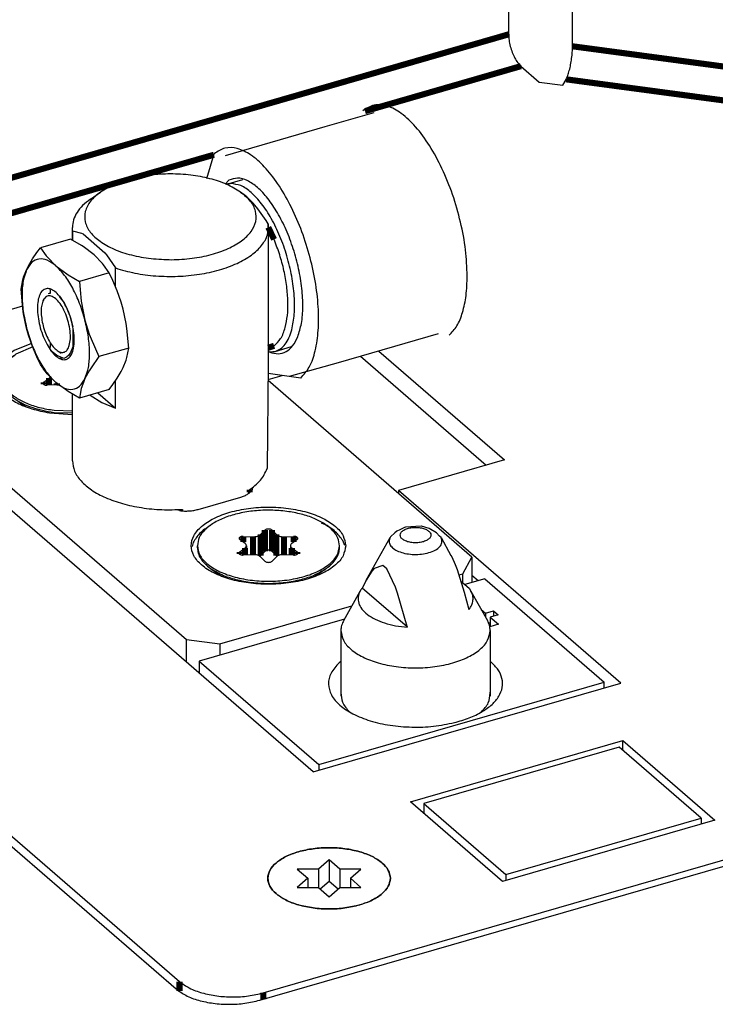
# Model space of a CAD drawing. Header units: inches. Extents: x -28 to 813, y -36 to 558.
# Tile 25 of 93: x 308 to 336, y 273 to 313. Entities that reach past the tile are written whole.
import ezdxf

# ---------------------------------------------------------------- set-up
doc = ezdxf.new("R2010")
doc.units = ezdxf.units.IN

# ---------------------------------------------------------------- blocks, each defined once
blk = doc.blocks.new('0515-1946_6', base_point=(306.795, 297.13))
at = {"color": 7, "linetype": 'Continuous'}
for p, q in [((308.079, 299.825), (307.394, 299.525)), ((306.795, 298.555), (306.795, 298.642)), ((308.573, 298.859), (308.523, 298.896)), ((308.785, 298.6), (308.741, 298.552)), ((308.788, 298.61), (308.785, 298.6)), ((308.796, 298.601), (308.796, 298.266)), ((308.523, 298.388), (308.741, 298.552)), ((309.062, 298.274), (308.669, 298.262)), ((309.062, 298.274), (309.16, 298.269)), ((307.327, 297.718), (307.779, 297.399)), ((308.945, 297.241), (309.695, 297.217)), ((308.945, 297.155), (309.695, 297.13))]:
    blk.add_line(p, q, dxfattribs=at)
at = {"color": 3, "linetype": 'Continuous', "const_width": 0.25}
for points in [[(308.741, 298.552), (308.741, 298.264)], [(308.523, 298.388), (308.523, 298.299)], [(309.062, 298.342), (309.062, 298.274)]]:
    blk.add_lwpolyline(points, dxfattribs=at)
at = {"color": 7, "linetype": 'Continuous'}
for points, knots in [([(307.394, 299.525), (307.306, 299.462), (307.139, 299.343), (306.947, 299.123), (306.82, 298.888), (306.803, 298.722), (306.795, 298.642)], [0, 0, 0, 0, 0.325027, 0.612813, 0.869937, 1.10929, 1.10929, 1.10929, 1.10929]), ([(306.795, 298.642), (306.81, 298.534), (306.841, 298.306), (307.071, 298.001), (307.405, 297.734), (307.845, 297.512), (308.367, 297.337), (308.747, 297.274), (308.945, 297.241)], [0, 0, 0, 0, 0.321277, 0.682624, 1.107066, 1.599677, 2.153215, 2.752731, 2.752731, 2.752731, 2.752731]), ([(308.501, 298.962), (308.498, 298.95), (308.491, 298.924), (308.512, 298.906), (308.523, 298.896)], [0, 0, 0, 0, 0.03441334, 0.0750327, 0.0750327, 0.0750327, 0.0750327]), ([(306.795, 298.555), (306.802, 298.48), (306.816, 298.325), (306.929, 298.103), (307.099, 297.894), (307.248, 297.779), (307.327, 297.718)], [0, 0, 0, 0, 0.224857, 0.464606, 0.730439, 1.028576, 1.028576, 1.028576, 1.028576]), ([(308.523, 298.388), (308.513, 298.38), (308.496, 298.364), (308.494, 298.327), (308.519, 298.297), (308.559, 298.276), (308.611, 298.263), (308.649, 298.262), (308.669, 298.262)], [0, 0, 0, 0, 0.0362039, 0.0662067, 0.1007613, 0.1459073, 0.2005883, 0.2601731, 0.2601731, 0.2601731, 0.2601731]), ([(307.327, 297.718), (307.434, 297.651), (307.658, 297.509), (308.046, 297.355), (308.479, 297.229), (308.786, 297.18), (308.945, 297.155)], [0, 0, 0, 0, 0.376751, 0.794563, 1.247527, 1.727236, 1.727236, 1.727236, 1.727236])]:
    blk.add_open_spline(points, degree=3, knots=knots, dxfattribs=at)
blk = doc.blocks.new('0515-1946_5', base_point=(314.795, 290.177))
at = {"color": 7, "linetype": 'Continuous'}
for p, q in [((317.375, 292.172), (317.549, 292.349)), ((317.841, 292.349), (318.016, 292.172)), ((316.741, 291.804), (316.523, 291.968)), ((316.669, 292.094), (317.062, 292.082)), ((318.328, 292.082), (318.722, 292.094)), ((318.867, 291.968), (318.649, 291.804)), ((314.795, 291.627), (314.795, 291.714)), ((316.523, 291.46), (316.741, 291.624)), ((316.796, 291.714), (316.796, 291.337)), ((317.549, 291.483), (317.375, 291.306)), ((318.016, 291.306), (317.841, 291.483)), ((318.594, 291.714), (318.594, 291.337)), ((318.649, 291.624), (318.867, 291.46)), ((320.595, 291.627), (320.595, 291.714)), ((317.062, 291.346), (316.669, 291.333)), ((317.549, 291.079), (317.375, 291.256)), ((318.016, 291.256), (317.841, 291.079)), ((318.026, 291.297), (318.016, 291.306)), ((318.05, 291.283), (318.026, 291.297)), ((318.722, 291.333), (318.328, 291.346)), ((315.327, 290.79), (315.779, 290.471)), ((320.063, 290.79), (319.617, 290.475))]:
    blk.add_line(p, q, dxfattribs=at)
at = {"color": 3, "linetype": 'Continuous', "const_width": 0.25}
for points in [[(316.669, 292.094), (316.669, 291.859)], [(317.062, 292.082), (317.062, 291.346)], [(317.375, 292.172), (317.375, 291.306)], [(317.549, 292.349), (317.549, 291.483)], [(317.841, 292.349), (317.841, 291.483)], [(318.016, 292.172), (318.016, 291.306)], [(318.328, 292.082), (318.328, 291.346)], [(318.722, 292.094), (318.722, 291.859)], [(316.741, 291.624), (316.741, 291.336)], [(318.649, 291.624), (318.649, 291.336)], [(316.523, 291.46), (316.523, 291.371)], [(318.867, 291.46), (318.867, 291.371)]]:
    blk.add_lwpolyline(points, dxfattribs=at)
at = {"color": 7, "linetype": 'Continuous'}
for points, knots in [([(318.446, 293.114), (318.227, 293.136), (317.789, 293.179), (317.135, 293.148), (316.51, 293.051), (315.945, 292.885), (315.465, 292.661), (315.1, 292.386), (314.847, 292.069), (314.812, 291.827), (314.795, 291.714)], [0, 0, 0, 0, 0.657491, 1.318693, 1.957873, 2.551414, 3.080573, 3.535123, 3.918852, 4.256716, 4.256716, 4.256716, 4.256716]), ([(320.595, 291.714), (320.58, 291.821), (320.549, 292.05), (320.319, 292.355), (319.986, 292.622), (319.545, 292.844), (319.023, 293.018), (318.643, 293.082), (318.446, 293.114)], [0, 0, 0, 0, 0.321278, 0.682626, 1.107068, 1.599681, 2.15322, 2.752738, 2.752738, 2.752738, 2.752738]), ([(317.062, 292.082), (317.094, 292.082), (317.156, 292.082), (317.243, 292.1), (317.318, 292.127), (317.357, 292.158), (317.375, 292.172)], [0, 0, 0, 0, 0.0950242, 0.1853307, 0.265626, 0.3325534, 0.3325534, 0.3325534, 0.3325534]), ([(317.841, 292.349), (317.829, 292.357), (317.803, 292.377), (317.752, 292.39), (317.695, 292.396), (317.638, 292.39), (317.587, 292.377), (317.561, 292.357), (317.549, 292.349)], [0, 0, 0, 0, 0.043236, 0.0965299, 0.1556757, 0.2148215, 0.2681154, 0.3113514, 0.3113514, 0.3113514, 0.3113514]), ([(318.016, 292.172), (318.033, 292.158), (318.072, 292.127), (318.147, 292.1), (318.234, 292.082), (318.296, 292.082), (318.328, 292.082)], [0, 0, 0, 0, 0.0669274, 0.1472227, 0.2375292, 0.3325534, 0.3325534, 0.3325534, 0.3325534]), ([(316.669, 292.094), (316.649, 292.094), (316.611, 292.093), (316.559, 292.079), (316.519, 292.058), (316.494, 292.029), (316.496, 291.991), (316.513, 291.976), (316.523, 291.968)], [0, 0, 0, 0, 0.0595848, 0.1142657, 0.1594118, 0.1939664, 0.2239692, 0.2601731, 0.2601731, 0.2601731, 0.2601731]), ([(316.796, 291.714), (316.793, 291.73), (316.786, 291.767), (316.757, 291.791), (316.741, 291.804)], [0, 0, 0, 0, 0.0491434, 0.108379, 0.108379, 0.108379, 0.108379]), ([(318.649, 291.804), (318.633, 291.791), (318.604, 291.767), (318.597, 291.73), (318.594, 291.714)], [0, 0, 0, 0, 0.0592351, 0.1083782, 0.1083782, 0.1083782, 0.1083782]), ([(318.867, 291.968), (318.877, 291.976), (318.894, 291.991), (318.896, 292.029), (318.872, 292.058), (318.832, 292.079), (318.78, 292.093), (318.742, 292.094), (318.722, 292.094)], [0, 0, 0, 0, 0.0362039, 0.0662067, 0.1007613, 0.1459073, 0.2005883, 0.2601731, 0.2601731, 0.2601731, 0.2601731]), ([(314.795, 291.714), (314.817, 291.584), (314.865, 291.302), (315.198, 290.949), (315.662, 290.656), (316.264, 290.434), (316.955, 290.295), (317.695, 290.248), (318.435, 290.295), (319.127, 290.434), (319.728, 290.656), (320.193, 290.949), (320.525, 291.302), (320.573, 291.584), (320.595, 291.714)], [0, 0, 0, 0, 0.388079, 0.842205, 1.392277, 2.035573, 2.74984, 3.502038, 4.254237, 4.968505, 5.611801, 6.161873, 6.616, 7.004078, 7.004078, 7.004078, 7.004078]), ([(314.795, 291.627), (314.802, 291.552), (314.816, 291.397), (314.929, 291.175), (315.099, 290.966), (315.248, 290.851), (315.327, 290.79)], [0, 0, 0, 0, 0.224857, 0.464607, 0.730442, 1.02858, 1.02858, 1.02858, 1.02858]), ([(316.523, 291.46), (316.513, 291.451), (316.496, 291.436), (316.494, 291.399), (316.519, 291.369), (316.559, 291.348), (316.611, 291.334), (316.649, 291.334), (316.669, 291.333)], [0, 0, 0, 0, 0.0362039, 0.0662067, 0.1007613, 0.1459073, 0.2005883, 0.2601731, 0.2601731, 0.2601731, 0.2601731]), ([(316.741, 291.624), (316.757, 291.637), (316.786, 291.661), (316.793, 291.697), (316.796, 291.714)], [0, 0, 0, 0, 0.0592331, 0.1083747, 0.1083747, 0.1083747, 0.1083747]), ([(317.841, 291.483), (317.829, 291.491), (317.803, 291.511), (317.752, 291.524), (317.695, 291.53), (317.638, 291.524), (317.587, 291.511), (317.561, 291.491), (317.549, 291.483)], [0, 0, 0, 0, 0.043236, 0.0965299, 0.1556757, 0.2148215, 0.2681154, 0.3113514, 0.3113514, 0.3113514, 0.3113514]), ([(318.594, 291.714), (318.597, 291.697), (318.604, 291.661), (318.633, 291.637), (318.649, 291.624)], [0, 0, 0, 0, 0.0491419, 0.1083755, 0.1083755, 0.1083755, 0.1083755]), ([(318.722, 291.333), (318.742, 291.334), (318.78, 291.334), (318.832, 291.348), (318.872, 291.369), (318.896, 291.399), (318.894, 291.436), (318.877, 291.451), (318.867, 291.46)], [0, 0, 0, 0, 0.0595848, 0.1142657, 0.1594118, 0.1939664, 0.2239692, 0.2601731, 0.2601731, 0.2601731, 0.2601731]), ([(320.063, 290.79), (320.142, 290.851), (320.291, 290.966), (320.461, 291.175), (320.574, 291.397), (320.588, 291.552), (320.595, 291.627)], [0, 0, 0, 0, 0.29814, 0.563976, 0.803727, 1.028586, 1.028586, 1.028586, 1.028586]), ([(317.375, 291.256), (317.357, 291.27), (317.318, 291.301), (317.243, 291.327), (317.156, 291.345), (317.094, 291.346), (317.062, 291.346)], [0, 0, 0, 0, 0.0669274, 0.1472227, 0.2375291, 0.3325532, 0.3325532, 0.3325532, 0.3325532]), ([(317.341, 291.279), (317.347, 291.283), (317.359, 291.291), (317.37, 291.301), (317.375, 291.306)], [0, 0, 0, 0, 0.02228037, 0.04302654, 0.04302654, 0.04302654, 0.04302654]), ([(317.549, 291.079), (317.561, 291.07), (317.587, 291.051), (317.638, 291.037), (317.695, 291.032), (317.752, 291.037), (317.803, 291.051), (317.829, 291.07), (317.841, 291.079)], [0, 0, 0, 0, 0.043236, 0.0965299, 0.1556757, 0.2148215, 0.2681154, 0.3113514, 0.3113514, 0.3113514, 0.3113514]), ([(318.328, 291.346), (318.296, 291.346), (318.234, 291.345), (318.147, 291.327), (318.072, 291.301), (318.033, 291.27), (318.016, 291.256)], [0, 0, 0, 0, 0.0950242, 0.1853307, 0.265626, 0.3325534, 0.3325534, 0.3325534, 0.3325534]), ([(315.327, 290.79), (315.479, 290.699), (315.803, 290.503), (316.377, 290.323), (317.017, 290.203), (317.695, 290.164), (318.373, 290.203), (319.013, 290.323), (319.587, 290.503), (319.911, 290.699), (320.063, 290.79)], [0, 0, 0, 0, 0.529469, 1.132992, 1.791326, 2.478597, 3.165869, 3.824203, 4.427726, 4.957196, 4.957196, 4.957196, 4.957196])]:
    blk.add_open_spline(points, degree=3, knots=knots, dxfattribs=at)
blk = doc.blocks.new('N2360-21269_3', base_point=(301.396, 286.956))
at = {"color": 7, "linetype": 'Continuous'}
for p, q in [((307.665, 301.491), (301.762, 299.787)), ((301.762, 299.787), (301.396, 299.104)), ((308.028, 299.968), (307.32, 299.676)), ((307.34, 299.47), (307.32, 299.46)), ((301.396, 299.104), (314.346, 287.889)), ((301.396, 299.104), (301.396, 298.171)), ((306.621, 298.77), (306.577, 298.608)), ((325.994, 291.252), (317.678, 298.453)), ((308.755, 297.139), (309.695, 297.074)), ((317.04, 294.101), (317.027, 293.999)), ((314.829, 293.196), (316.561, 293.696)), ((314.07, 293.146), (313.924, 293.182)), ((319.953, 292.596), (319.863, 292.635)), ((315.34, 292.542), (315.32, 292.532)), ((314.621, 291.842), (314.577, 291.68)), ((320.807, 291.718), (320.726, 291.926)), ((325.628, 290.569), (325.994, 291.252)), ((325.994, 291.252), (325.994, 290.212)), ((325.459, 290.52), (325.628, 290.569)), ((325.628, 290.194), (325.628, 290.569)), ((315.712, 287.706), (321.099, 289.261)), ((314.346, 286.956), (314.346, 287.889)), ((314.346, 287.889), (315.712, 287.706)), ((315.712, 287.706), (315.712, 287.244))]:
    blk.add_line(p, q, dxfattribs=at)
at = {"color": 3, "linetype": 'Continuous', "const_width": 0.25}
blk.add_lwpolyline([(316.927, 293.898), (316.927, 294.007)], dxfattribs=at)
at = {"color": 7, "linetype": 'Continuous'}
for points, knots in [([(307.32, 299.676), (307.167, 299.578), (306.888, 299.396), (306.601, 299.018), (306.51, 298.594), (306.649, 298.177), (306.976, 297.815), (307.456, 297.513), (308.063, 297.273), (308.516, 297.185), (308.755, 297.139)], [0, 0, 0, 0, 0.542068, 0.993457, 1.388471, 1.791206, 2.261041, 2.824573, 3.479805, 4.207189, 4.207189, 4.207189, 4.207189]), ([(307.32, 299.46), (307.164, 299.363), (306.878, 299.185), (306.702, 298.9), (306.621, 298.77)], [0, 0, 0, 0, 0.5420701, 0.99346, 0.99346, 0.99346, 0.99346]), ([(316.561, 293.696), (316.615, 293.713), (316.717, 293.746), (316.851, 293.818), (316.959, 293.899), (317.006, 293.968), (317.027, 293.999)], [0, 0, 0, 0, 0.1692657, 0.3211737, 0.4540068, 0.5688269, 0.5688269, 0.5688269, 0.5688269]), ([(314.07, 293.146), (314.135, 293.139), (314.264, 293.126), (314.459, 293.13), (314.648, 293.151), (314.77, 293.181), (314.829, 293.196)], [0, 0, 0, 0, 0.1940739, 0.3900297, 0.5822361, 0.7653216, 0.7653216, 0.7653216, 0.7653216]), ([(320.845, 291.714), (320.821, 291.855), (320.769, 292.161), (320.408, 292.545), (319.903, 292.862), (319.25, 293.103), (318.499, 293.255), (317.695, 293.306), (316.891, 293.255), (316.14, 293.103), (315.489, 292.862), (314.978, 292.545), (314.634, 292.161), (314.504, 291.714), (314.634, 291.266), (314.978, 290.883), (315.489, 290.565), (316.14, 290.324), (316.891, 290.173), (317.695, 290.121), (318.499, 290.173), (319.25, 290.324), (319.903, 290.565), (320.408, 290.883), (320.769, 291.266), (320.821, 291.573), (320.845, 291.714)], [0, 0, 0, 0, 0.421534, 0.91481, 1.512301, 2.211054, 2.986897, 3.803941, 4.620985, 5.396828, 6.095581, 6.693073, 7.186348, 7.607882, 8.029416, 8.522692, 9.120183, 9.818936, 10.594779, 11.411823, 12.228867, 13.00471, 13.703463, 14.300955, 14.79423, 15.215764, 15.215764, 15.215764, 15.215764]), ([(320.726, 291.926), (320.632, 292.053), (320.424, 292.333), (320.119, 292.503), (319.953, 292.596)], [0, 0, 0, 0, 0.469835, 1.033368, 1.033368, 1.033368, 1.033368]), ([(315.32, 292.532), (315.164, 292.435), (314.878, 292.257), (314.702, 291.971), (314.621, 291.842)], [0, 0, 0, 0, 0.5420691, 0.9934583, 0.9934583, 0.9934583, 0.9934583])]:
    blk.add_open_spline(points, degree=3, knots=knots, dxfattribs=at)
blk = doc.blocks.new('0515-2028_9', base_point=(317.669, 276.888))
at = {"color": 7, "linetype": 'Continuous'}
for p, q in [((319.736, 278.513), (318.87, 278.513)), ((318.87, 278.513), (319.303, 278.138)), ((320.169, 278.888), (319.736, 278.513)), ((319.736, 278.513), (319.736, 277.763)), ((320.169, 278.888), (320.169, 278.022)), ((320.602, 278.513), (320.169, 278.888)), ((321.468, 278.513), (320.602, 278.513)), ((320.602, 278.513), (320.602, 277.763)), ((321.035, 278.138), (321.468, 278.513)), ((319.303, 278.138), (318.87, 277.763)), ((319.303, 278.138), (319.303, 277.763)), ((321.035, 278.138), (321.035, 277.763)), ((321.468, 277.763), (321.035, 278.138)), ((318.87, 277.763), (319.736, 277.763)), ((319.736, 277.763), (320.169, 277.388)), ((319.803, 277.705), (320.169, 278.022)), ((320.169, 278.022), (320.535, 277.705)), ((320.169, 277.388), (320.602, 277.763)), ((320.602, 277.763), (321.468, 277.763))]:
    blk.add_line(p, q, dxfattribs=at)
for points, knots in [([(322.669, 278.138), (322.65, 278.251), (322.608, 278.494), (322.322, 278.798), (321.921, 279.05), (321.403, 279.241), (320.807, 279.361), (320.169, 279.402), (319.531, 279.361), (318.935, 279.241), (318.417, 279.05), (318.016, 278.798), (317.729, 278.494), (317.688, 278.251), (317.669, 278.138)], [0, 0, 0, 0, 0.334551, 0.726038, 1.200238, 1.754803, 2.37055, 3.018997, 3.667445, 4.283193, 4.837759, 5.311959, 5.703448, 6.037999, 6.037999, 6.037999, 6.037999]), ([(317.669, 278.138), (317.687, 278.026), (317.728, 277.781), (317.907, 277.607), (318.004, 277.513)], [0, 0, 0, 0, 0.334564, 0.7260711, 0.7260711, 0.7260711, 0.7260711]), ([(321.419, 277.056), (321.595, 277.115), (321.922, 277.224), (322.322, 277.48), (322.608, 277.783), (322.65, 278.026), (322.669, 278.138)], [0, 0, 0, 0, 0.554552, 1.02874, 1.42022, 1.754765, 1.754765, 1.754765, 1.754765]), ([(318.004, 277.513), (318.133, 277.421), (318.413, 277.221), (318.936, 277.038), (319.53, 276.915), (320.169, 276.876), (320.808, 276.911), (321.219, 277.008), (321.419, 277.056)], [0, 0, 0, 0, 0.474205, 1.028776, 1.644527, 2.292976, 2.941423, 3.557168, 3.557168, 3.557168, 3.557168])]:
    blk.add_open_spline(points, degree=3, knots=knots, dxfattribs=at)
blk = doc.blocks.new('CF_3FBR_Shield__110', base_point=(315.972, 299.62))
at = {"color": 7, "linetype": 'Continuous'}
for p, q in [((316.001, 306.467), (316.651, 306.654)), ((316.001, 306.467), (315.972, 306.449)), ((317.971, 299.645), (318.639, 299.838)), ((317.685, 299.635), (317.773, 299.62)), ((317.773, 299.62), (317.869, 299.646)), ((317.869, 299.646), (317.971, 299.645))]:
    blk.add_line(p, q, dxfattribs=at)
at = {"color": 3, "linetype": 'Continuous', "const_width": 0.25}
for points in [[(317.685, 304.708), (317.924, 304.216)], [(317.924, 299.873), (317.685, 299.794)]]:
    blk.add_lwpolyline(points, dxfattribs=at)
at = {"color": 7, "linetype": 'Continuous'}
blk.add_open_spline([(316.161, 306.493), (316.134, 306.491), (316.08, 306.487), (316.027, 306.474), (316.001, 306.467)], degree=3, knots=[0, 0, 0, 0, 0.0815135, 0.1620812, 0.1620812, 0.1620812, 0.1620812], dxfattribs=at)
at = {"color": 3, "linetype": 'Continuous'}
for points, knots in [([(318.646, 300.529), (318.687, 300.738), (318.776, 301.191), (318.76, 301.927), (318.659, 302.724), (318.461, 303.541), (318.182, 304.331), (317.838, 305.048), (317.447, 305.658), (317.03, 306.115), (316.605, 306.434), (316.298, 306.475), (316.161, 306.493)], [0, 0, 0, 0, 0.63919, 1.380343, 2.195107, 3.047113, 3.896415, 4.703319, 5.432249, 6.056335, 6.564297, 6.973051, 6.973051, 6.973051, 6.973051]), ([(318.379, 300.621), (318.413, 300.783), (318.485, 301.13), (318.495, 301.693), (318.448, 302.305), (318.334, 302.946), (318.164, 303.591), (318.004, 304.008), (317.924, 304.216)], [0, 0, 0, 0, 0.495635, 1.060594, 1.680856, 2.337972, 3.010933, 3.677697, 3.677697, 3.677697, 3.677697]), ([(317.924, 299.873), (318.021, 299.964), (318.242, 300.17), (318.33, 300.46), (318.379, 300.621)], [0, 0, 0, 0, 0.3959012, 0.8897175, 0.8897175, 0.8897175, 0.8897175]), ([(317.971, 299.645), (318.046, 299.676), (318.203, 299.741), (318.391, 299.943), (318.546, 300.208), (318.611, 300.417), (318.646, 300.529)], [0, 0, 0, 0, 0.241219, 0.505363, 0.808407, 1.158084, 1.158084, 1.158084, 1.158084])]:
    blk.add_open_spline(points, degree=3, knots=knots, dxfattribs=at)
blk = doc.blocks.new('CF_3FBR_Nut__111', base_point=(307.603, 297.737))
at = {"color": 7, "linetype": 'Continuous'}
for p, q in [((309.612, 304.226), (308.397, 303.875)), ((310.067, 303.962), (309.612, 304.226)), ((308.248, 303.674), (308.397, 303.875)), ((308.397, 303.875), (308.626, 303.546)), ((310.132, 303.92), (310.067, 303.962)), ((310.577, 303.588), (310.132, 303.92)), ((307.908, 303.137), (308.073, 303.416)), ((308.073, 303.416), (308.248, 303.674)), ((308.626, 303.546), (308.666, 303.497)), ((308.666, 303.497), (309.019, 303.138)), ((310.93, 303.229), (310.577, 303.588)), ((307.828, 302.978), (307.908, 303.137)), ((309.019, 303.138), (309.464, 302.806)), ((310.97, 303.18), (310.93, 303.229)), ((311.199, 302.851), (310.97, 303.18)), ((307.675, 302.566), (307.706, 302.67)), ((307.706, 302.67), (307.828, 302.978)), ((309.464, 302.806), (309.529, 302.764)), ((309.529, 302.764), (309.984, 302.5)), ((311.199, 302.851), (309.984, 302.5)), ((311.348, 302.538), (311.199, 302.851)), ((307.603, 302.181), (307.675, 302.566)), ((309.984, 302.5), (310.007, 302.15)), ((311.523, 302.122), (311.348, 302.538)), ((307.675, 301.379), (307.603, 302.181)), ((308.726, 302.01), (308.759, 302.021)), ((308.759, 302.021), (308.797, 302.027)), ((308.795, 302.111), (308.791, 302.191)), ((308.797, 302.027), (308.795, 302.111)), ((309.165, 301.904), (309.24, 301.801)), ((309.24, 301.801), (309.256, 301.776)), ((310.007, 302.15), (310.056, 301.699)), ((311.688, 301.649), (311.523, 302.122)), ((309.256, 301.776), (309.368, 301.594)), ((309.368, 301.594), (309.457, 301.421)), ((309.457, 301.421), (309.469, 301.396)), ((309.469, 301.396), (309.537, 301.239)), ((310.056, 301.699), (310.142, 301.204)), ((311.768, 301.366), (311.688, 301.649)), ((307.706, 301.176), (307.675, 301.379)), ((307.828, 300.597), (307.706, 301.176)), ((309.537, 301.239), (309.619, 301.008)), ((309.619, 301.008), (309.709, 300.643)), ((310.142, 301.204), (310.209, 300.916)), ((311.89, 300.786), (311.768, 301.366)), ((307.908, 300.312), (307.828, 300.597)), ((309.718, 300.594), (309.719, 300.584)), ((310.209, 300.916), (310.383, 300.352)), ((311.921, 300.582), (311.89, 300.786)), ((308.073, 299.84), (307.908, 300.312)), ((309.719, 300.584), (309.709, 299.828)), ((310.383, 300.352), (310.455, 300.16)), ((311.993, 299.782), (311.921, 300.582)), ((308.248, 299.425), (308.073, 299.84)), ((308.791, 299.715), (308.795, 299.891)), ((308.795, 299.891), (308.796, 299.992)), ((309.709, 299.828), (309.619, 299.593)), ((310.455, 300.16), (310.778, 299.431)), ((308.397, 299.112), (308.248, 299.425)), ((308.791, 299.715), (308.807, 299.699)), ((308.807, 299.699), (309.046, 299.505)), ((309.046, 299.505), (309.09, 299.478)), ((309.09, 299.478), (309.109, 299.467)), ((309.109, 299.467), (309.304, 299.382)), ((309.457, 299.414), (309.368, 299.371)), ((309.469, 299.422), (309.457, 299.414)), ((309.537, 299.481), (309.469, 299.422)), ((309.619, 299.593), (309.537, 299.481)), ((310.778, 299.431), (310.455, 298.973)), ((311.993, 299.782), (310.778, 299.431)), ((311.89, 299.292), (311.921, 299.395)), ((311.921, 299.395), (311.993, 299.782)), ((308.626, 298.783), (308.397, 299.112)), ((309.24, 299.35), (309.165, 299.355)), ((309.256, 299.35), (309.24, 299.35)), ((309.368, 299.371), (309.256, 299.35)), ((309.304, 299.382), (309.358, 299.369)), ((311.688, 298.824), (311.768, 298.984)), ((311.768, 298.984), (311.89, 299.292)), ((308.666, 298.734), (308.626, 298.783)), ((309.019, 298.375), (308.666, 298.734)), ((310.383, 298.857), (310.209, 298.534)), ((310.455, 298.973), (310.383, 298.857)), ((311.523, 298.546), (311.688, 298.824)), ((309.464, 298.043), (309.019, 298.375)), ((310.142, 298.379), (310.057, 298.123)), ((310.209, 298.534), (310.142, 298.379)), ((311.199, 298.087), (311.348, 298.289)), ((311.348, 298.289), (311.523, 298.546)), ((309.529, 298.001), (309.464, 298.043)), ((309.984, 297.737), (309.529, 298.001)), ((311.199, 298.087), (309.984, 297.737)), ((310.007, 297.901), (309.984, 297.737)), ((310.057, 298.123), (310.007, 297.901))]:
    blk.add_line(p, q, dxfattribs=at)
for points, knots in [([(309.019, 303.138), (308.906, 303.224), (308.704, 303.38), (308.335, 303.451), (308.004, 303.293), (307.89, 303.089), (307.828, 302.978)], [0, 0, 0, 0, 0.422135, 0.7574, 1.071217, 1.445603, 1.445603, 1.445603, 1.445603]), ([(310.209, 300.916), (310.142, 301.145), (310.011, 301.595), (309.727, 302.208), (309.412, 302.738), (309.142, 303.012), (309.019, 303.138)], [0, 0, 0, 0, 0.716605, 1.403511, 2.024574, 2.552058, 2.552058, 2.552058, 2.552058]), ([(307.828, 302.978), (307.775, 302.828), (307.659, 302.495), (307.632, 301.919), (307.675, 301.272), (307.776, 300.827), (307.828, 300.597)], [0, 0, 0, 0, 0.475694, 1.053417, 1.712057, 2.418881, 2.418881, 2.418881, 2.418881]), ([(308.791, 302.191), (308.733, 302.202), (308.619, 302.223), (308.453, 302.122), (308.345, 301.941), (308.281, 301.694), (308.261, 301.392), (308.287, 301.051), (308.356, 300.692), (308.467, 300.337), (308.606, 300.006), (308.732, 299.809), (308.791, 299.715)], [0, 0, 0, 0, 0.171727, 0.338753, 0.540026, 0.793361, 1.098304, 1.444349, 1.81552, 2.193077, 2.557631, 2.891137, 2.891137, 2.891137, 2.891137]), ([(309.165, 301.904), (309.106, 301.971), (309.001, 302.092), (308.856, 302.161), (308.791, 302.191)], [0, 0, 0, 0, 0.2643584, 0.4757577, 0.4757577, 0.4757577, 0.4757577]), ([(309.165, 299.355), (309.229, 299.329), (309.349, 299.28), (309.55, 299.352), (309.679, 299.537), (309.755, 299.797), (309.778, 300.123), (309.747, 300.494), (309.666, 300.885), (309.537, 301.265), (309.377, 301.613), (309.233, 301.811), (309.165, 301.904)], [0, 0, 0, 0, 0.20095, 0.379121, 0.587279, 0.855089, 1.184559, 1.562658, 1.968619, 2.378065, 2.766196, 3.110894, 3.110894, 3.110894, 3.110894]), ([(307.828, 300.597), (307.895, 300.367), (308.026, 299.917), (308.311, 299.304), (308.626, 298.774), (308.895, 298.5), (309.019, 298.375)], [0, 0, 0, 0, 0.716605, 1.403511, 2.024574, 2.552058, 2.552058, 2.552058, 2.552058]), ([(310.209, 298.534), (310.262, 298.684), (310.378, 299.017), (310.405, 299.593), (310.362, 300.241), (310.261, 300.685), (310.209, 300.916)], [0, 0, 0, 0, 0.475694, 1.053417, 1.712057, 2.418881, 2.418881, 2.418881, 2.418881]), ([(308.791, 299.715), (308.849, 299.637), (308.954, 299.496), (309.099, 299.399), (309.165, 299.355)], [0, 0, 0, 0, 0.2874758, 0.5219415, 0.5219415, 0.5219415, 0.5219415]), ([(309.019, 298.375), (309.131, 298.288), (309.333, 298.133), (309.703, 298.061), (310.033, 298.219), (310.147, 298.423), (310.209, 298.534)], [0, 0, 0, 0, 0.422135, 0.7574, 1.071217, 1.445603, 1.445603, 1.445603, 1.445603])]:
    blk.add_open_spline(points, degree=3, knots=knots, dxfattribs=at)
blk = doc.blocks.new('CF_3FBR_Iner_ring__112', base_point=(308.417, 299.566))
at = {"color": 7, "linetype": 'Continuous'}
for p, q in [((308.53, 301.792), (308.49, 301.693)), ((309.07, 299.682), (309.232, 299.566))]:
    blk.add_line(p, q, dxfattribs=at)
for points, knots in [([(309.57, 299.883), (309.588, 299.972), (309.627, 300.167), (309.607, 300.487), (309.543, 300.828), (309.432, 301.165), (309.286, 301.465), (309.118, 301.704), (308.941, 301.864), (308.751, 301.934), (308.572, 301.86), (308.519, 301.752), (308.49, 301.693)], [0, 0, 0, 0, 0.271367, 0.595444, 0.951424, 1.313205, 1.653815, 1.949589, 2.185377, 2.363918, 2.521699, 2.714498, 2.714498, 2.714498, 2.714498]), ([(308.49, 301.693), (308.469, 301.623), (308.422, 301.468), (308.418, 301.205), (308.447, 300.914), (308.516, 300.611), (308.619, 300.318), (308.749, 300.056), (308.893, 299.836), (309.015, 299.73), (309.07, 299.682)], [0, 0, 0, 0, 0.218912, 0.482829, 0.78069, 1.096606, 1.412522, 1.710383, 1.974299, 2.193211, 2.193211, 2.193211, 2.193211]), ([(309.07, 299.682), (309.121, 299.65), (309.213, 299.594), (309.38, 299.602), (309.509, 299.715), (309.548, 299.823), (309.57, 299.883)], [0, 0, 0, 0, 0.1750462, 0.3181324, 0.4682106, 0.6584617, 0.6584617, 0.6584617, 0.6584617])]:
    blk.add_open_spline(points, degree=3, knots=knots, dxfattribs=at)
blk = doc.blocks.new('CF_3FBR_Outer_ring__113', base_point=(315.179, 298.55))
at = {"color": 7, "linetype": 'Continuous'}
for p, q in [((320.013, 308.828), (322.013, 309.393)), ((315.935, 307.645), (320.013, 308.828)), ((315.179, 306.707), (315.482, 307.713)), ((315.922, 306.473), (316.078, 306.628)), ((324.619, 300.367), (320.541, 299.184)), ((317.745, 299.613), (317.72, 299.629)), ((320.541, 299.184), (318.541, 298.619)), ((318.541, 298.619), (317.681, 298.747)), ((319.009, 298.55), (318.541, 298.619))]:
    blk.add_line(p, q, dxfattribs=at)
for points, knots in [([(325.802, 302.721), (325.787, 303.078), (325.757, 303.817), (325.545, 304.931), (325.226, 306.042), (324.803, 307.092), (324.302, 308.023), (323.751, 308.788), (323.172, 309.351), (322.593, 309.682), (321.994, 309.754), (321.693, 309.559), (321.545, 309.463)], [0, 0, 0, 0, 1.070266, 2.216739, 3.389233, 4.535243, 5.604626, 6.554609, 7.356207, 8.004681, 8.53829, 9.052901, 9.052901, 9.052901, 9.052901]), ([(319.009, 298.55), (319.136, 298.695), (319.417, 299.019), (319.631, 299.71), (319.749, 300.54), (319.741, 301.501), (319.615, 302.539), (319.374, 303.607), (319.031, 304.652), (318.602, 305.624), (318.108, 306.474), (317.575, 307.164), (317.021, 307.663), (316.469, 307.948), (315.906, 307.992), (315.622, 307.805), (315.482, 307.713)], [0, 0, 0, 0, 0.572701, 1.277308, 2.121896, 3.089161, 4.147116, 5.255247, 6.368859, 7.442816, 8.435235, 9.311616, 10.050376, 10.652123, 11.155526, 11.646687, 11.646687, 11.646687, 11.646687]), ([(318.888, 300.234), (318.945, 300.416), (319.069, 300.814), (319.109, 301.486), (319.07, 302.235), (318.937, 303.03), (318.721, 303.831), (318.432, 304.597), (318.085, 305.29), (317.697, 305.875), (317.286, 306.327), (316.871, 306.62), (316.444, 306.756), (316.196, 306.669), (316.078, 306.628)], [0, 0, 0, 0, 0.570477, 1.244463, 2.003394, 2.819361, 3.659262, 4.487994, 5.271376, 5.97919, 6.58886, 7.090978, 7.49919, 7.863415, 7.863415, 7.863415, 7.863415]), ([(325.071, 300.3), (325.183, 300.423), (325.428, 300.695), (325.638, 301.265), (325.78, 301.951), (325.794, 302.453), (325.802, 302.721)], [0, 0, 0, 0, 0.49514, 1.088893, 1.790797, 2.593424, 2.593424, 2.593424, 2.593424]), ([(317.745, 299.613), (317.862, 299.58), (318.085, 299.517), (318.435, 299.616), (318.716, 299.87), (318.828, 300.106), (318.888, 300.234)], [0, 0, 0, 0, 0.35784, 0.685564, 1.039504, 1.462236, 1.462236, 1.462236, 1.462236])]:
    blk.add_open_spline(points, degree=3, knots=knots, dxfattribs=at)
blk = doc.blocks.new('1410-4853', base_point=(307.603, 297.737))
for name, p in [('CF_3FBR_Outer_ring__113', (315.179, 298.55)), ('CF_3FBR_Shield__110', (315.972, 299.62)), ('CF_3FBR_Nut__111', (307.603, 297.737)), ('CF_3FBR_Iner_ring__112', (308.417, 299.566))]:
    blk.add_blockref(name, p)
blk = doc.blocks.new('N2360-21597', base_point=(320.65, 285.568))
at = {"color": 7, "linetype": 'Continuous'}
for p, q in [((322.851, 292.233), (322.678, 292.079)), ((322.933, 292.31), (322.851, 292.233)), ((323.048, 292.366), (322.933, 292.31)), ((323.244, 292.459), (323.048, 292.366)), ((323.288, 292.468), (323.244, 292.459)), ((323.924, 292.511), (323.288, 292.468)), ((323.94, 292.506), (323.924, 292.511)), ((324.253, 292.419), (323.94, 292.506)), ((324.556, 292.237), (324.253, 292.419)), ((324.674, 292.107), (324.556, 292.237)), ((321.681, 290.302), (322.654, 292.042)), ((322.678, 292.079), (322.654, 292.042)), ((324.736, 292.042), (324.674, 292.107)), ((324.736, 292.042), (325.14, 291.32)), ((325.14, 291.32), (325.174, 291.256)), ((325.174, 291.256), (325.311, 290.948)), ((325.311, 290.948), (325.387, 290.746)), ((321.917, 290.675), (321.681, 290.302)), ((322.003, 290.777), (321.917, 290.675)), ((322.36, 290.902), (322.003, 290.777)), ((322.519, 290.765), (322.36, 290.902)), ((322.876, 290.021), (322.519, 290.765)), ((325.387, 290.746), (325.678, 289.823)), ((321.681, 290.302), (321.526, 290.001)), ((325.536, 290.274), (325.879, 289.977)), ((320.763, 288.66), (321.436, 289.864)), ((321.526, 290.001), (321.518, 289.985)), ((323.361, 288.388), (321.518, 289.985)), ((322.962, 289.77), (322.876, 290.021)), ((323.353, 288.419), (322.962, 289.77)), ((325.678, 289.823), (325.873, 289.113)), ((325.879, 289.977), (325.954, 289.864)), ((325.954, 289.864), (326.628, 288.66)), ((320.65, 288.25), (320.65, 285.57)), ((323.361, 288.388), (323.353, 288.419)), ((326.74, 288.25), (326.74, 285.568))]:
    blk.add_line(p, q, dxfattribs=at)
at = {"color": 3, "linetype": 'Continuous'}
for points, knots in [([(323.067, 292.147), (323.074, 292.113), (323.09, 292.037), (323.194, 291.951), (323.332, 291.884), (323.505, 291.842), (323.695, 291.828), (323.885, 291.842), (324.058, 291.884), (324.198, 291.951), (324.296, 292.037), (324.335, 292.147), (324.296, 292.257), (324.198, 292.343), (324.058, 292.409), (323.885, 292.451), (323.695, 292.466), (323.505, 292.451), (323.332, 292.409), (323.194, 292.343), (323.09, 292.257), (323.074, 292.181), (323.067, 292.147)], [0, 0, 0, 0, 0.101796, 0.226787, 0.38214, 0.562821, 0.757516, 0.952211, 1.132893, 1.288245, 1.413236, 1.515033, 1.616829, 1.74182, 1.897173, 2.077854, 2.272549, 2.467244, 2.647925, 2.803278, 2.928269, 3.030065, 3.030065, 3.030065, 3.030065]), ([(322.654, 292.042), (322.634, 291.992), (322.594, 291.89), (322.658, 291.719), (322.801, 291.581), (323.01, 291.469), (323.27, 291.392), (323.563, 291.354), (323.867, 291.354), (324.066, 291.391), (324.164, 291.41)], [0, 0, 0, 0, 0.158173, 0.318117, 0.510486, 0.746366, 1.021196, 1.321736, 1.630433, 1.928511, 1.928511, 1.928511, 1.928511]), ([(324.164, 291.41), (324.259, 291.437), (324.432, 291.488), (324.64, 291.618), (324.779, 291.784), (324.771, 291.909), (324.767, 291.967)], [0, 0, 0, 0, 0.2934764, 0.5381551, 0.7327634, 0.9015736, 0.9015736, 0.9015736, 0.9015736])]:
    blk.add_open_spline(points, degree=3, knots=knots, dxfattribs=at)
at = {"color": 7, "linetype": 'Continuous'}
for points, knots in [([(324.767, 291.967), (324.763, 291.98), (324.755, 292.006), (324.743, 292.03), (324.736, 292.042)], [0, 0, 0, 0, 0.03983588, 0.08117784, 0.08117784, 0.08117784, 0.08117784]), ([(321.436, 289.864), (321.401, 289.784), (321.332, 289.627), (321.363, 289.357), (321.501, 289.109), (321.737, 288.888), (322.055, 288.698), (322.443, 288.547), (322.886, 288.437), (323.2, 288.404), (323.361, 288.388)], [0, 0, 0, 0, 0.258849, 0.508469, 0.780647, 1.097221, 1.4661, 1.884734, 2.343857, 2.830026, 2.830026, 2.830026, 2.830026]), ([(321.518, 289.985), (321.502, 289.965), (321.473, 289.927), (321.448, 289.885), (321.436, 289.864)], [0, 0, 0, 0, 0.073958, 0.1451851, 0.1451851, 0.1451851, 0.1451851]), ([(325.873, 289.113), (325.914, 289.172), (325.994, 289.285), (326.047, 289.482), (326.038, 289.683), (325.983, 289.803), (325.954, 289.864)], [0, 0, 0, 0, 0.2148185, 0.4113464, 0.602906, 0.8043175, 0.8043175, 0.8043175, 0.8043175]), ([(320.763, 288.66), (320.73, 288.593), (320.666, 288.464), (320.655, 288.32), (320.65, 288.25)], [0, 0, 0, 0, 0.2197891, 0.4285699, 0.4285699, 0.4285699, 0.4285699]), ([(326.74, 288.25), (326.735, 288.32), (326.724, 288.464), (326.66, 288.593), (326.628, 288.66)], [0, 0, 0, 0, 0.2087816, 0.4285714, 0.4285714, 0.4285714, 0.4285714]), ([(320.65, 288.25), (320.673, 288.113), (320.724, 287.817), (321.073, 287.447), (321.561, 287.14), (322.192, 286.906), (322.918, 286.76), (323.695, 286.71), (324.472, 286.76), (325.198, 286.906), (325.829, 287.14), (326.317, 287.447), (326.667, 287.817), (326.717, 288.113), (326.74, 288.25)], [0, 0, 0, 0, 0.407483, 0.884316, 1.461891, 2.137352, 2.887334, 3.677144, 4.466953, 5.216935, 5.892396, 6.469972, 6.946805, 7.354288, 7.354288, 7.354288, 7.354288])]:
    blk.add_open_spline(points, degree=3, knots=knots, dxfattribs=at)
blk = doc.blocks.new('N2360-21305_3', base_point=(309.695, 293.142))
at = {"color": 7, "linetype": 'Continuous'}
for p, q in [((310.429, 305.859), (310.837, 306.148)), ((316.553, 306.148), (316.654, 306.076)), ((316.813, 305.951), (316.654, 306.076)), ((317.066, 305.7), (316.813, 305.951)), ((317.259, 305.468), (317.066, 305.7)), ((317.602, 304.98), (317.259, 305.468)), ((309.695, 304.177), (309.695, 304.704)), ((309.706, 304.559), (309.695, 304.704)), ((317.685, 304.849), (317.602, 304.98)), ((317.685, 304.849), (317.685, 299.133)), ((309.706, 304.559), (310.068, 304.468)), ((309.706, 304.559), (309.706, 304.171)), ((310.068, 304.468), (310.131, 304.442)), ((310.131, 304.442), (311.024, 303.668)), ((311.024, 303.668), (311.087, 303.586)), ((311.087, 303.586), (311.449, 303.049)), ((311.449, 302.297), (311.449, 303.049)), ((317.685, 299.133), (317.644, 294.861)), ((311.449, 297.333), (311.449, 298.437)), ((309.695, 295.178), (309.695, 297.904)), ((310.425, 297.864), (310.899, 297.558)), ((310.734, 297.953), (311.449, 297.333)), ((310.899, 297.558), (311.449, 297.333)), ((316.883, 293.97), (316.883, 293.853)), ((316.909, 293.992), (316.909, 293.88)), ((314.194, 293.194), (314.194, 293.142))]:
    blk.add_line(p, q, dxfattribs=at)
for points, knots in [([(316.553, 306.148), (316.37, 306.258), (315.978, 306.494), (315.286, 306.712), (314.514, 306.856), (313.695, 306.903), (312.876, 306.856), (312.105, 306.712), (311.412, 306.494), (311.02, 306.258), (310.837, 306.148)], [0, 0, 0, 0, 0.639015, 1.367406, 2.161947, 2.991414, 3.820881, 4.615422, 5.343812, 5.982827, 5.982827, 5.982827, 5.982827]), ([(310.429, 305.859), (310.32, 305.775), (310.114, 305.616), (309.88, 305.328), (309.725, 305.022), (309.705, 304.808), (309.695, 304.704)], [0, 0, 0, 0, 0.411224, 0.777892, 1.108581, 1.418729, 1.418729, 1.418729, 1.418729]), ([(310.837, 306.148), (310.693, 306.031), (310.426, 305.818), (310.19, 305.379), (310.186, 304.908), (310.42, 304.471), (310.839, 304.097), (311.415, 303.788), (312.12, 303.551), (312.636, 303.473), (312.905, 303.432)], [0, 0, 0, 0, 0.552646, 1.017115, 1.444502, 1.907076, 2.456909, 3.110304, 3.857643, 4.67383, 4.67383, 4.67383, 4.67383]), ([(312.905, 303.432), (313.184, 303.41), (313.742, 303.366), (314.568, 303.427), (315.344, 303.575), (316.029, 303.811), (316.587, 304.122), (316.989, 304.495), (317.208, 304.928), (317.195, 305.391), (316.959, 305.822), (316.696, 306.033), (316.553, 306.148)], [0, 0, 0, 0, 0.839216, 1.676344, 2.475455, 3.204762, 3.841239, 4.37715, 4.830069, 5.251572, 5.710996, 6.256627, 6.256627, 6.256627, 6.256627]), ([(311.449, 303.049), (311.711, 302.973), (312.253, 302.815), (313.111, 302.711), (313.994, 302.693), (314.864, 302.774), (315.677, 302.948), (316.394, 303.206), (316.985, 303.538), (317.417, 303.929), (317.688, 304.379), (317.686, 304.697), (317.685, 304.849)], [0, 0, 0, 0, 0.818087, 1.689553, 2.583057, 3.465256, 4.303823, 5.070582, 5.745261, 6.32076, 6.811068, 7.25908, 7.25908, 7.25908, 7.25908]), ([(309.695, 295.178), (309.714, 295.034), (309.755, 294.729), (310.054, 294.318), (310.49, 293.956), (311.067, 293.651), (311.755, 293.412), (312.528, 293.251), (313.351, 293.167), (313.912, 293.185), (314.194, 293.194)], [0, 0, 0, 0, 0.430222, 0.911461, 1.473918, 2.125363, 2.857847, 3.65343, 4.488037, 5.334274, 5.334274, 5.334274, 5.334274]), ([(316.883, 293.97), (317.061, 294.098), (317.389, 294.333), (317.565, 294.695), (317.644, 294.861)], [0, 0, 0, 0, 0.647019, 1.188752, 1.188752, 1.188752, 1.188752])]:
    blk.add_open_spline(points, degree=3, knots=knots, dxfattribs=at)
blk = doc.blocks.new('N2605-24170', base_point=(42.656, 167.422))
at = {"color": 7, "linetype": 'Continuous'}
for p, q in [((326.519, 290.364), (325.704, 290.129)), ((326.519, 290.364), (331.394, 286.142)), ((326.373, 289.116), (326.553, 288.959)), ((326.553, 288.959), (326.878, 289.053)), ((326.553, 288.959), (326.553, 288.793)), ((326.878, 289.053), (327.066, 288.891)), ((326.878, 289.053), (326.878, 288.837)), ((320.791, 288.71), (314.871, 287.001)), ((326.663, 288.558), (326.741, 288.58)), ((327.066, 288.891), (326.741, 288.797)), ((326.741, 288.797), (327.078, 288.505)), ((326.741, 288.797), (326.741, 288.407)), ((326.721, 288.402), (326.717, 288.405)), ((327.078, 288.505), (326.721, 288.402)), ((314.871, 287.001), (314.871, 286.501)), ((314.871, 287.001), (319.746, 282.78)), ((320.65, 286.994), (320.574, 286.93)), ((326.77, 286.972), (326.74, 286.995)), ((319.746, 282.78), (331.394, 286.142)), ((331.394, 285.911), (331.394, 286.142)), ((320.65, 285.736), (320.649, 285.724)), ((326.743, 285.703), (326.74, 285.733)), ((320.994, 284.944), (321.023, 284.917)), ((326.37, 284.919), (326.377, 284.925)), ((332.004, 283.489), (324.036, 281.189)), ((335.354, 280.588), (332.004, 283.489)), ((319.746, 282.78), (319.746, 282.549)), ((324.036, 281.189), (324.036, 280.789)), ((324.036, 281.189), (327.386, 278.288)), ((327.386, 278.288), (335.354, 280.588)), ((335.354, 280.588), (335.354, 280.357)), ((306.574, 279.987), (313.924, 273.622)), ((317.339, 273.165), (339.119, 279.452)), ((327.386, 278.288), (327.386, 278.057))]:
    blk.add_line(p, q, dxfattribs=at)
for points, knots in [([(320.574, 286.93), (320.452, 286.8), (320.225, 286.557), (320.103, 286.065), (320.247, 285.583), (320.617, 285.164), (321.164, 284.814), (321.863, 284.543), (322.671, 284.365), (323.542, 284.294), (324.425, 284.323), (324.998, 284.439), (325.279, 284.496)], [0, 0, 0, 0, 0.528361, 0.985224, 1.445213, 1.980981, 2.62611, 3.378882, 4.216002, 5.101951, 5.995255, 6.8536, 6.8536, 6.8536, 6.8536]), ([(325.279, 284.496), (325.484, 284.554), (325.876, 284.666), (326.396, 284.915), (326.811, 285.209), (327.104, 285.545), (327.256, 285.917), (327.244, 286.303), (327.075, 286.674), (326.876, 286.868), (326.77, 286.972)], [0, 0, 0, 0, 0.640693, 1.218028, 1.723052, 2.157261, 2.537657, 2.899228, 3.285143, 3.728204, 3.728204, 3.728204, 3.728204]), ([(320.649, 285.724), (320.658, 285.585), (320.679, 285.284), (320.884, 285.062), (320.994, 284.944)], [0, 0, 0, 0, 0.4075826, 0.8766536, 0.8766536, 0.8766536, 0.8766536]), ([(326.377, 284.925), (326.49, 285.043), (326.701, 285.263), (326.73, 285.564), (326.743, 285.703)], [0, 0, 0, 0, 0.4736767, 0.8827407, 0.8827407, 0.8827407, 0.8827407]), ([(313.924, 273.622), (314.053, 273.53), (314.333, 273.329), (314.856, 273.146), (315.45, 273.023), (316.088, 272.985), (316.728, 273.019), (317.139, 273.117), (317.339, 273.165)], [0, 0, 0, 0, 0.4742, 1.028766, 1.644514, 2.292962, 2.941409, 3.557157, 3.557157, 3.557157, 3.557157])]:
    blk.add_open_spline(points, degree=3, knots=knots, dxfattribs=at)
blk = doc.blocks.new('N2605-04170', base_point=(241.817, 273.081))
at = {"color": 7, "linetype": 'Continuous'}
for p, q in [((327.495, 312.585), (327.495, 319.253)), ((330.099, 312.097), (330.099, 319.199)), ((327.995, 311.286), (328.745, 310.636)), ((328.745, 310.636), (329.711, 310.507)), ((329.711, 310.507), (329.84, 310.748)), ((321.444, 299.443), (326.576, 294.999)), ((322.195, 299.659), (327.326, 295.216)), ((317.679, 298.493), (318.26, 298.661)), ((319.513, 282.481), (301.042, 298.478)), ((317.482, 273.466), (401.333, 297.672)), ((327.326, 295.216), (322.995, 293.966)), ((322.995, 293.966), (322.995, 293.849)), ((332.07, 286.106), (322.995, 293.966)), ((326.245, 290.285), (325.994, 290.503)), ((319.513, 282.481), (332.07, 286.106)), ((301.042, 285.203), (314.067, 273.923)), ((323.49, 281.262), (332.15, 283.762)), ((332.15, 283.362), (332.15, 283.762)), ((332.15, 283.762), (335.9, 280.515)), ((327.24, 278.015), (323.49, 281.262)), ((335.9, 280.515), (327.24, 278.015))]:
    blk.add_line(p, q, dxfattribs=at)
at = {"color": 3, "linetype": 'Continuous', "const_width": 0.25}
for points in [[(327.495, 312.585), (299.192, 304.415)], [(380.327, 305.368), (330.099, 312.097)], [(327.995, 311.286), (321.633, 309.449)], [(380.068, 304.019), (329.84, 310.748)], [(315.47, 307.67), (300.285, 303.287)], [(314.067, 273.923), (314.067, 273.541)], [(317.482, 273.466), (317.482, 273.206)]]:
    blk.add_lwpolyline(points, dxfattribs=at)
at = {"color": 7, "linetype": 'Continuous'}
for points, knots in [([(327.495, 312.585), (327.499, 312.505), (327.506, 312.34), (327.558, 312.092), (327.635, 311.847), (327.737, 311.624), (327.852, 311.431), (327.95, 311.332), (327.995, 311.286)], [0, 0, 0, 0, 0.239505, 0.496532, 0.757116, 1.0069, 1.232741, 1.424554, 1.424554, 1.424554, 1.424554]), ([(329.84, 310.748), (329.864, 310.8), (329.917, 310.915), (329.974, 311.116), (330.027, 311.348), (330.066, 311.599), (330.093, 311.851), (330.097, 312.017), (330.099, 312.097)], [0, 0, 0, 0, 0.168406, 0.380784, 0.624407, 0.8838, 1.142214, 1.382976, 1.382976, 1.382976, 1.382976]), ([(322.669, 278.138), (322.65, 278.251), (322.608, 278.494), (322.322, 278.798), (321.921, 279.05), (321.403, 279.241), (320.807, 279.361), (320.169, 279.402), (319.531, 279.361), (318.934, 279.241), (318.418, 279.05), (318.012, 278.798), (317.74, 278.494), (317.636, 278.138), (317.74, 277.783), (318.012, 277.479), (318.418, 277.227), (318.934, 277.036), (319.531, 276.916), (320.169, 276.875), (320.807, 276.916), (321.403, 277.036), (321.921, 277.227), (322.322, 277.479), (322.608, 277.783), (322.65, 278.026), (322.669, 278.138)], [0, 0, 0, 0, 0.334551, 0.726039, 1.200239, 1.754805, 2.370553, 3.019001, 3.667449, 4.283197, 4.837763, 5.311962, 5.703451, 6.038002, 6.372553, 6.764041, 7.238241, 7.792807, 8.408555, 9.057003, 9.70545, 10.321198, 10.875764, 11.349964, 11.741453, 12.076003, 12.076003, 12.076003, 12.076003]), ([(314.067, 273.923), (314.196, 273.831), (314.476, 273.63), (314.999, 273.447), (315.593, 273.324), (316.231, 273.286), (316.871, 273.321), (317.282, 273.418), (317.482, 273.466)], [0, 0, 0, 0, 0.4742, 1.028766, 1.644514, 2.292962, 2.941409, 3.557157, 3.557157, 3.557157, 3.557157])]:
    blk.add_open_spline(points, degree=3, knots=knots, dxfattribs=at)
blk = doc.blocks.new('N2605-64170', base_point=(42.656, 167.422))
for name, p in [('N2605-24170', (42.656, 167.422)), ('N2605-04170', (241.817, 273.081)), ('1410-4853', (307.603, 297.737)), ('N2360-21305_3', (309.695, 293.142)), ('N2360-21269_3', (301.396, 286.956)), ('0515-1946_6', (306.795, 297.13)), ('0515-1946_5', (314.795, 290.177)), ('N2360-21597', (320.65, 285.568)), ('0515-2028_9', (317.669, 276.888))]:
    blk.add_blockref(name, p)
blk = doc.blocks.new('N2605-96570__120', base_point=(42.656, 167.422))
blk.add_blockref('N2605-64170', (42.656, 167.422))
blk = doc.blocks.new('Gen1', base_point=(419.4, 356.4))
blk.add_blockref('N2605-96570__120', (42.656, 167.422))

msp = doc.modelspace()

# ---------------------------------------------------------------- block references
msp.add_blockref('Gen1', (419.4, 356.4))

doc.saveas('drawing.dxf')
